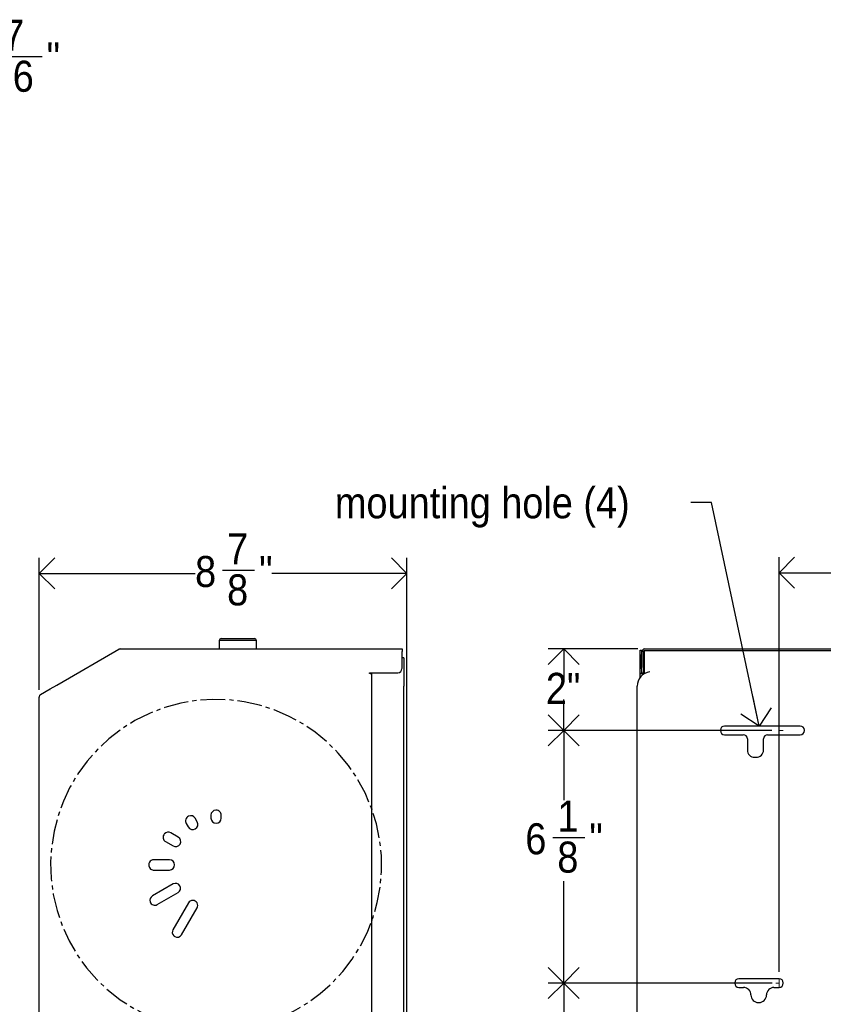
# Model space of a CAD drawing. Header units: inches. Extents: x -10.9 to 60, y -1.3 to 44.2.
# Tile 4 of 5: x 19.5 to 38.9, y 17.6 to 41.4. Entities that reach past the tile are written whole.
import ezdxf

# ---------------------------------------------------------------- set-up
doc = ezdxf.new("R2010")
doc.units = ezdxf.units.IN
doc.header["$MEASUREMENT"] = 0
doc.linetypes.add('SLD-Center', pattern=[0.75, 0.6, -0.05, 0.05, -0.05])
doc.linetypes.add('SLD-Solid', pattern=[0])
doc.layers.add('DIMS', color=5, linetype='SLD-Solid')
doc.layers.add('NOTES', color=1, linetype='SLD-Solid')
doc.styles.add('SLDTEXTSTYLE1', font='GOTHIC.TTF', dxfattribs={"width": 0.913})
doc.styles.get("Standard").update_dxf_attribs({"font": 'GOTHIC.TTF'})
doc.dimstyles.new('SLDDIMSTYLE0', dxfattribs={"dimtxt": 0.75, "dimasz": 0.75, "dimexe": 0, "dimexo": 0.0625, "dimgap": 0.1875, "dimtad": 0, "dimtih": 1, "dimtoh": 1, "dimrnd": 1e-09, "dimzin": 12, "dimdsep": 46, "dimlunit": 5, "dimtxsty": 'SLDTEXTSTYLE1', "dimblk1": 'OPEN90', "dimblk2": 'OPEN90', "dimsah": 1, "dimcen": 0.09, "dimadec": 0, "dimazin": 3, "dimtfac": 1, "dimtofl": 0, "dimtmove": 0, "dimatfit": 3, "dimldrblk": 'OPEN90', "dimfxl": 0, "dimfrac": 2, "dimtolj": 1, "dimtzin": 12, "dimarcsym": 0})
doc.dimstyles.new('SLDDIMSTYLE1', dxfattribs={"dimtxt": 0.18, "dimasz": 0.75, "dimexe": 0, "dimexo": 0.0625, "dimgap": 0, "dimtad": 0, "dimtih": 1, "dimtoh": 1, "dimdec": 0, "dimrnd": 1e-09, "dimzin": 0, "dimdsep": 46, "dimlunit": 5, "dimtxsty": 'Standard', "dimblk1": 'OPEN90', "dimblk2": 'OPEN90', "dimsah": 1, "dimcen": 0.09, "dimadec": 0, "dimazin": 0, "dimtfac": 0.75, "dimtdec": 0, "dimtofl": 0, "dimtmove": 0, "dimatfit": 3, "dimldrblk": 'OPEN90', "dimfxl": 0, "dimfrac": 2, "dimtolj": 1, "dimtzin": 0, "dimarcsym": 0})
doc.dimstyles.new('SLDDIMSTYLE2', dxfattribs={"dimtxt": 0.75, "dimasz": 0.75, "dimexe": 0, "dimexo": 0.0625, "dimgap": 0.1875, "dimtad": 0, "dimtih": 1, "dimtoh": 1, "dimdec": 6, "dimrnd": 1e-09, "dimzin": 12, "dimdsep": 46, "dimlunit": 5, "dimtxsty": 'SLDTEXTSTYLE1', "dimblk1": 'OPEN90', "dimblk2": 'OPEN90', "dimsah": 1, "dimcen": 0.09, "dimadec": 0, "dimazin": 3, "dimtfac": 1, "dimtofl": 0, "dimtmove": 0, "dimatfit": 3, "dimldrblk": 'OPEN90', "dimfxl": 0, "dimfrac": 2, "dimtolj": 1, "dimtzin": 12, "dimarcsym": 0})
doc.dimstyles.new('SLDDIMSTYLE5', dxfattribs={"dimtxt": 0.75, "dimasz": 0.75, "dimexe": 0, "dimexo": 0.0625, "dimgap": 0.1875, "dimtad": 0, "dimtih": 1, "dimtoh": 1, "dimdec": 6, "dimrnd": 1e-09, "dimzin": 12, "dimdsep": 46, "dimlunit": 5, "dimtxsty": 'SLDTEXTSTYLE1', "dimblk1": 'OPEN90', "dimblk2": 'OPEN90', "dimsah": 1, "dimcen": 0.09, "dimadec": 0, "dimazin": 3, "dimtfac": 1, "dimtmove": 0, "dimatfit": 0, "dimldrblk": 'OPEN90', "dimfxl": 0, "dimfrac": 2, "dimtolj": 1, "dimtzin": 12, "dimarcsym": 0})

# ---------------------------------------------------------------- blocks, each defined once
blk = doc.blocks.new('_Open90')
at = {"color": 0, "linetype": 'ByBlock', "lineweight": -2}
for p, q in [((-0.5, 0.5), (0, 0)), ((0, 0), (-1, 0)), ((0, 0), (-0.5, -0.5))]:
    blk.add_line(p, q, dxfattribs=at)
blk = doc.blocks.new('_D_2')
at = {"layer": 'DIMS'}
for p, q in [((19.978, 25.201), (19.978, 28.391)), ((28.863, 13.289), (28.863, 28.391)), ((24.408, 28.093), (25.182, 28.093)), ((19.978, 28.016), (23.744, 28.016)), ((28.863, 28.016), (25.601, 28.016))]:
    blk.add_line(p, q, dxfattribs=at)
at = {"layer": 'DIMS', "xscale": 0.7500000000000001, "yscale": 0.7500000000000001, "rotation": 180.0000000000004}
blk.add_blockref('_Open90', (19.978, 28.016, -0.393), dxfattribs=at)
at = {"layer": 'DIMS', "xscale": 0.7500000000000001, "yscale": 0.7500000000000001}
blk.add_blockref('_Open90', (28.863, 28.016, -0.393), dxfattribs=at)
at = {"layer": 'DIMS', "char_height": 0.75, "attachment_point": 1, "style": 'SLDTEXTSTYLE1'}
for s, insert in [('7', (24.518, 28.985)), ('8', (23.744, 28.437)), ('"', (25.292, 28.437)), ('8', (24.518, 27.993))]:
    blk.add_mtext(s, dxfattribs=dict(at, insert=insert))
blk = doc.blocks.new('_D_3')
at = {"layer": 'DIMS'}
for p, q in [((37.688, 24.221), (32.28, 24.221)), ((32.655, 24.221), (32.655, 22.538)), ((32.39, 21.634), (33.164, 21.634)), ((32.655, 18.115), (32.655, 20.577)), ((37.694, 18.115), (32.28, 18.115))]:
    blk.add_line(p, q, dxfattribs=at)
at = {"layer": 'DIMS', "xscale": 0.7500000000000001, "yscale": 0.7500000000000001}
for p, rotation in [((32.655, 24.221), 90.0000000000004), ((32.655, 18.115), 270.0000000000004)]:
    blk.add_blockref('_Open90', p, dxfattribs=dict(at, rotation=rotation))
at = {"layer": 'DIMS', "char_height": 0.75, "attachment_point": 1, "style": 'SLDTEXTSTYLE1'}
for s, insert in [('1', (32.5, 22.526)), ('6', (31.726, 21.978)), ('"', (33.274, 21.978)), ('8', (32.5, 21.535))]:
    blk.add_mtext(s, dxfattribs=dict(at, insert=insert))
blk = doc.blocks.new('_D_4')
at = {"layer": 'DIMS'}
for p, q in [((34.444, 26.191), (32.28, 26.191)), ((32.655, 26.191), (32.655, 25.845)), ((32.655, 24.221), (32.655, 24.655)), ((37.688, 24.221), (32.28, 24.221))]:
    blk.add_line(p, q, dxfattribs=at)
at = {"layer": 'DIMS', "xscale": 0.7500000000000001, "yscale": 0.7500000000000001}
for p, rotation in [((32.655, 26.191), 90.0000000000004), ((32.655, 24.221), 270.0000000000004)]:
    blk.add_blockref('_Open90', p, dxfattribs=dict(at, rotation=rotation))
at = {"layer": 'DIMS', "insert": (32.223, 25.613), "char_height": 0.75, "attachment_point": 1, "style": 'SLDTEXTSTYLE1'}
blk.add_mtext('2"', dxfattribs=at)
blk = doc.blocks.new('_D_5')
at = {"layer": 'DIMS'}
for p, q in [((37.694, 18.115), (32.28, 18.115)), ((32.655, 18.115), (32.655, 15.854)), ((32.39, 14.951), (33.164, 14.951)), ((32.655, 11.222), (32.655, 13.893)), ((34.841, 11.222), (32.28, 11.222))]:
    blk.add_line(p, q, dxfattribs=at)
at = {"layer": 'DIMS', "xscale": 0.7500000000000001, "yscale": 0.7500000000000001}
for p, rotation in [((32.655, 18.115), 90.0000000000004), ((32.655, 11.222), 270.0000000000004)]:
    blk.add_blockref('_Open90', p, dxfattribs=dict(at, rotation=rotation))
at = {"layer": 'DIMS', "char_height": 0.75, "attachment_point": 1, "style": 'SLDTEXTSTYLE1'}
for s, insert in [('7', (32.5, 15.843)), ('6', (31.726, 15.295)), ('"', (33.274, 15.295)), ('8', (32.5, 14.851))]:
    blk.add_mtext(s, dxfattribs=dict(at, insert=insert))
blk = doc.blocks.new('_D_6')
at = {"layer": 'DIMS'}
for p, q in [((37.861, 18.387), (37.861, 28.408)), ((44.37, 18.387), (44.37, 28.408)), ((41.254, 28.11), (42.028, 28.11)), ((37.861, 28.033), (40.59, 28.033)), ((44.37, 28.033), (42.448, 28.033))]:
    blk.add_line(p, q, dxfattribs=at)
at = {"layer": 'DIMS', "xscale": 0.7500000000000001, "yscale": 0.7500000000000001, "rotation": 180.0000000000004}
blk.add_blockref('_Open90', (37.861, 28.033, 0.481), dxfattribs=at)
at = {"layer": 'DIMS', "xscale": 0.7500000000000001, "yscale": 0.7500000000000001}
blk.add_blockref('_Open90', (44.37, 28.033, 0.481), dxfattribs=at)
at = {"layer": 'DIMS', "char_height": 0.75, "attachment_point": 1, "style": 'SLDTEXTSTYLE1'}
for s, insert in [('1', (41.364, 29.002)), ('6', (40.59, 28.454)), ('"', (42.138, 28.454)), ('2', (41.364, 28.01))]:
    blk.add_mtext(s, dxfattribs=dict(at, insert=insert))
blk = doc.blocks.new('_D_8')
at = {"layer": 'DIMS'}
for p, q in [((16.581, 39.42), (16.581, 40.801)), ((17.011, 36.558), (17.011, 40.801)), ((18.716, 40.503), (20.045, 40.503)), ((16.581, 40.426), (15.139, 40.426)), ((17.011, 40.426), (18.607, 40.426))]:
    blk.add_line(p, q, dxfattribs=at)
at = {"layer": 'DIMS', "xscale": 0.7500000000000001, "yscale": 0.7500000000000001}
blk.add_blockref('_Open90', (16.581, 40.426, -0.446), dxfattribs=at)
at = {"layer": 'DIMS', "xscale": 0.7500000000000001, "yscale": 0.7500000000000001, "rotation": 180.0000000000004}
blk.add_blockref('_Open90', (17.011, 40.426, -0.446), dxfattribs=at)
at = {"layer": 'DIMS', "char_height": 0.75, "attachment_point": 1, "style": 'SLDTEXTSTYLE1'}
for s, insert in [('7', (19.103, 41.395)), ('"', (20.154, 40.847)), ('16', (18.826, 40.404))]:
    blk.add_mtext(s, dxfattribs=dict(at, insert=insert))

msp = doc.modelspace()

# ---------------------------------------------------------------- linework, layer by layer
at = {"color": 7, "linetype": 'SLD-Solid', "lineweight": 25}
for p, q in [((24.3770939, 26.4411607), (25.1770939, 26.4411607)), ((20.4612239, 25.3500177), (21.9027644, 26.1822915)), ((21.9358644, 26.1911607), (28.7475044, 26.1911607)), ((24.3270939, 26.3911607), (24.3270939, 26.1911607)), ((25.2270939, 26.1911607), (25.2270939, 26.3911607)), ((28.7475044, 26.1911607), (28.7475044, 26.1271607)), ((34.6105253, 26.1911607), (47.5257267, 26.1911607)), ((28.7475044, 25.7411607), (28.7475044, 26.1271607)), ((28.7920911, 25.9722099), (28.7475044, 25.9722099)), ((28.7920911, 25.9722099), (28.7920911, 25.6365772)), ((34.503126, 26.058861), (34.503126, 26.158861)), ((34.503126, 26.158861), (34.538126, 26.158861)), ((34.503126, 25.713218), (34.503126, 26.058861)), ((34.538126, 26.158861), (34.538126, 26.058861)), ((34.538126, 25.713218), (34.538126, 26.058861)), ((34.5815253, 26.1271607), (34.5465253, 26.1271607)), ((34.5465253, 25.7411607), (34.5465253, 26.1271607)), ((34.5815253, 25.7411607), (34.5815253, 26.1271607)), ((34.6105253, 26.1561607), (47.5257267, 26.1561607)), ((34.503126, 25.613218), (34.503126, 25.713218)), ((34.538126, 25.713218), (34.538126, 25.613218)), ((34.5465253, 25.6411607), (34.5465253, 25.7411607)), ((34.5815253, 25.7411607), (34.5815253, 25.6411607)), ((27.9585911, 25.613218), (28.6440896, 25.613218)), ((27.9585911, 25.595718), (27.9585911, 25.613218)), ((27.9760911, 25.595718), (27.9585911, 25.595718)), ((27.9760911, 25.595718), (28.0130596, 25.595718)), ((28.0130596, 15.4663705), (28.0130596, 25.595718)), ((28.7920911, 25.6365772), (28.7920911, 25.2892701)), ((34.503126, 25.595718), (34.503126, 25.613218)), ((34.503126, 25.595718), (34.577063, 25.595718)), ((34.503126, 25.5057765), (34.503126, 25.595718)), ((34.538126, 25.595718), (34.538126, 25.613218)), ((34.5465253, 25.6411607), (34.5465253, 25.6309709)), ((34.5465253, 25.595718), (34.5465253, 25.6309709)), ((34.5815253, 25.6411607), (34.5815253, 25.6309709)), ((34.5815253, 25.5788356), (34.5815253, 25.6309709)), ((20.0100596, 25.0895379), (20.2447175, 25.2250177)), ((20.2447175, 25.2250177), (20.4027672, 25.3162677)), ((20.4027672, 25.3162677), (20.4460684, 25.3412677)), ((20.4460684, 25.3412677), (20.4612239, 25.3500177)), ((28.7920911, 11.5722099), (28.7920911, 25.2892701)), ((34.428126, 11.5722099), (34.428126, 25.2892701)), ((19.9780596, 25.0280448), (19.9780596, 25.0341123)), ((19.9780596, 15.4099025), (19.9780596, 25.0280448)), ((19.9780596, 25.0280448), (19.9794814, 25.0280448)), ((19.9794814, 25.0280448), (19.9794814, 25.0394829)), ((20.2485974, 25.1900515), (20.2503734, 25.1900515)), ((38.372126, 24.3262099), (36.542126, 24.3262099)), ((36.442126, 24.2262099), (36.442126, 24.2162099)), ((36.542126, 24.1162099), (36.994126, 24.1162099)), ((37.584126, 24.1162099), (38.372126, 24.1162099)), ((38.472126, 24.2162099), (38.472126, 24.2262099)), ((37.094126, 24.0162099), (37.094126, 23.7522099)), ((37.484126, 23.7522099), (37.484126, 24.0162099)), ((37.274126, 23.5722099), (37.304126, 23.5722099)), ((24.1270911, 22.1726646), (24.1270911, 22.1022973)), ((24.3770911, 22.1022973), (24.3770911, 22.1728064)), ((28.0220911, 22.3090345), (28.0130596, 22.3342363)), ((23.5281086, 21.9761844), (23.5787942, 21.8883943)), ((23.7953006, 22.0133943), (23.7451541, 22.1002505)), ((28.0130596, 21.9722099), (28.0220911, 21.9722099)), ((23.3359067, 21.6455068), (23.1567343, 21.748952)), ((23.0299677, 21.5334656), (23.2109067, 21.4290004)), ((23.1220037, 21.0972099), (22.7470037, 21.0972099)), ((22.7470037, 20.8472099), (23.1220037, 20.8472099)), ((23.2132926, 20.5112867), (22.7108358, 20.2211932)), ((22.8309773, 20.0129021), (23.3335207, 20.3030456)), ((23.5829268, 20.0536395), (23.2079268, 19.4041205)), ((23.4161679, 19.2838924), (23.7911679, 19.9334114)), ((28.0130596, 19.9722099), (28.0220911, 19.9722099)), ((28.0130596, 19.6101835), (28.0220911, 19.6353853)), ((36.788126, 18.1202099), (36.788126, 18.1102099)), ((37.861126, 18.2202099), (36.888126, 18.2202099)), ((37.961126, 18.1102099), (37.961126, 18.1202099)), ((36.888126, 18.0102099), (37.000126, 18.0102099)), ((37.736126, 18.0102099), (37.861126, 18.0102099)), ((37.180126, 17.8302099), (37.180126, 17.8262099)), ((37.360126, 17.6462099), (37.376126, 17.6462099)), ((37.556126, 17.8262099), (37.556126, 17.8302099))]:
    msp.add_line(p, q, dxfattribs=at)
at = {"color": 8, "linetype": 'SLD-Solid', "lineweight": 25}
for p, q in [((25.2270939, 26.3911607), (24.3270939, 26.3911607)), ((34.6105253, 25.5965323), (34.6105253, 26.1519807))]:
    msp.add_line(p, q, dxfattribs=at)
at = {"color": 7, "linetype": 'SLD-Center', "lineweight": 18}
for p, q in [((37.8545486, 24.1162099), (37.8545486, 24.3262099)), ((37.8545486, 24.2212099), (37.9597207, 24.2212099)), ((37.861126, 18.1152099), (37.785747, 18.1152099)), ((37.861126, 18.0102099), (37.861126, 18.2202099))]:
    msp.add_line(p, q, dxfattribs=at)
at = {"color": 7, "linetype": 'SLD-Solid', "lineweight": 25, "flags": 128}
for points in [[(28.7440896, 25.7152511), (28.7455829, 25.7216516), (28.7475044, 25.7411607)], [(22.6566252, 20.080444), (22.6566061, 20.0805039), (22.6565871, 20.0805637), (22.6565681, 20.0806236), (22.656549, 20.0806834), (22.65653, 20.0807433), (22.656511, 20.0808031), (22.6564919, 20.080863), (22.6564729, 20.0809229)]]:
    msp.add_lwpolyline(points, dxfattribs=at)
at = {"color": 7, "linetype": 'SLD-Solid', "lineweight": 25}
for centre, radius, start, end in [((24.3770939, 26.3911607), 0.05, 90, 180), ((25.1770939, 26.3911607), 0.05, 0, 90), ((21.9358644, 26.1249607), 0.0662, 90, 120), ((34.6105253, 26.1271607), 0.064, 90, 180), ((34.6105253, 26.1271607), 0.029, 90, 180), ((28.6440896, 25.713218), 0.1, 270, 0), ((34.778126, 25.2892701), 0.35, 97.11210176, 180), ((20.0420596, 25.0341123), 0.064, 120, 180), ((36.542126, 24.2262099), 0.1, 90, 180), ((38.372126, 24.2262099), 0.1, 0, 90), ((36.542126, 24.2162099), 0.1, 180, 270), ((36.994126, 24.0162099), 0.1, 0, 90), ((37.584126, 24.0162099), 0.1, 90, 180), ((38.372126, 24.2162099), 0.1, 270, 0), ((37.274126, 23.7522099), 0.18, 180, 270), ((37.304126, 23.7522099), 0.18, 270, 0), ((23.6320316, 22.0361844), 0.12, 114.02806848, 210), ((24.2744637, 20.5951586), 1.6977434, 113.66281246, 114.02806848), ((23.641231, 22.0402505), 0.12, 30, 113.66281246), ((24.2470911, 22.1726646), 0.12, 90.99408618, 180), ((24.2744637, 20.5951586), 1.6977434, 90.63089887, 90.99408618), ((24.2570911, 22.1728064), 0.12, 0, 90.63089887), ((23.6870474, 21.9508943), 0.125, 210, 30), ((24.2520911, 22.1022973), 0.125, 180, 360), ((23.0899677, 21.6373886), 0.12, 138.65567072, 240), ((24.2744637, 20.5951586), 1.6977434, 138.28504113, 138.65567072), ((23.0967343, 21.6450289), 0.12, 60, 138.28504113), ((23.2734067, 21.5372536), 0.125, 240, 60), ((22.7415264, 20.9684916), 0.12, 166.31259152, 256.14735421), ((24.2744637, 20.5951586), 1.6977434, 166.01578081, 166.31259152), ((22.743481, 20.9764276), 0.12, 104.81587086, 166.01578081), ((22.7470037, 20.9722099), 0.125, 90, 105.88257828), ((23.1220037, 20.9722099), 0.125, 270, 90), ((22.7470037, 20.9722099), 0.125, 254.11742172, 270), ((23.2734067, 20.4071662), 0.1202281, 300, 120), ((22.7708358, 20.1172701), 0.12, 120, 197.63148829), ((22.7709773, 20.1168251), 0.12, 197.64844614, 300), ((23.6870474, 19.9935255), 0.1202281, 330, 150), ((23.3120474, 19.3440064), 0.1202281, 150, 224.86330364), ((23.3120474, 19.3440064), 0.1202281, 240, 330), ((24.2744637, 20.5951586), 1.6977434, 231.89723818, 232.96606546), ((36.888126, 18.1202099), 0.1, 90, 180), ((36.888126, 18.1102099), 0.1, 180, 270), ((37.861126, 18.1202099), 0.1, 0, 90), ((37.861126, 18.1102099), 0.1, 270, 0), ((37.000126, 17.8302099), 0.18, 0, 90), ((37.736126, 17.8302099), 0.18, 90, 180), ((37.360126, 17.8262099), 0.18, 180, 270), ((37.376126, 17.8262099), 0.18, 270, 0)]:
    msp.add_arc(centre, radius, start, end, dxfattribs=at)
at = {"layer": 'NOTES', "linetype": 'SLD-Center'}
msp.add_arc((24.2520911, 20.9722099), 4, 292.09140333, 283.98178887, dxfattribs=at)

# ---------------------------------------------------------------- texts
at = {"layer": 'NOTES', "insert": (27.1232789, 30.0975176), "char_height": 0.75, "attachment_point": 1, "style": 'SLDTEXTSTYLE1'}
msp.add_mtext('mounting hole (4)', dxfattribs=at)

# ---------------------------------------------------------------- dimensions: what is measured, and where the dimension line sits
at = {"layer": 'DIMS'}
for base, p1, p2, dimstyle, picture, middle in [((16.5810122, 40.4264651), (17.0110122, 36.390839), (16.5810122, 39.25365), 'SLDDIMSTYLE5', '_D_8', (19.535211, 40.4264651)), ((19.9780596, 28.0159638), (28.862544, 13.1222099), (19.9780596, 25.0341123), 'SLDDIMSTYLE2', '_D_2', (24.6726008, 28.0159638)), ((37.861126, 28.0328998), (44.370126, 18.2202099), (37.861126, 18.2202099), 'SLDDIMSTYLE2', '_D_6', (41.5189333, 28.0328998))]:
    dim = msp.add_linear_dim(base=base, p1=p1, p2=p2, dimstyle=dimstyle, dxfattribs=at)
    dim.commit()
    dim.dimension.update_dxf_attribs({"geometry": picture, "text_midpoint": middle, "dimtype": 160})
for base, p1, p2, dimstyle, picture, middle in [((32.6550296, 26.1911607), (37.8545486, 24.2212099), (34.6105253, 26.1911607), 'SLDDIMSTYLE0', '_D_4', (32.6550296, 25.2499663)), ((32.6550296, 24.2212099), (37.861126, 18.1152099), (37.8545486, 24.2212099), 'SLDDIMSTYLE2', '_D_3', (32.6550296, 21.5574659)), ((32.6550296, 11.2222099), (37.861126, 18.1152099), (35.008126, 11.2222099), 'SLDDIMSTYLE2', '_D_5', (32.6550296, 14.8736707))]:
    dim = msp.add_linear_dim(base=base, p1=p1, p2=p2, angle=90, dimstyle=dimstyle, dxfattribs=at)
    dim.commit()
    dim.dimension.update_dxf_attribs({"geometry": picture, "text_midpoint": middle, "dimtype": 160})

# ---------------------------------------------------------------- leaders
at = {"layer": 'NOTES'}
msp.add_leader([(37.381166, 24.3262099), (36.2296961, 29.7294883), (35.7296961, 29.7294883)], dimstyle='SLDDIMSTYLE1', dxfattribs=at)

doc.saveas('drawing.dxf')
